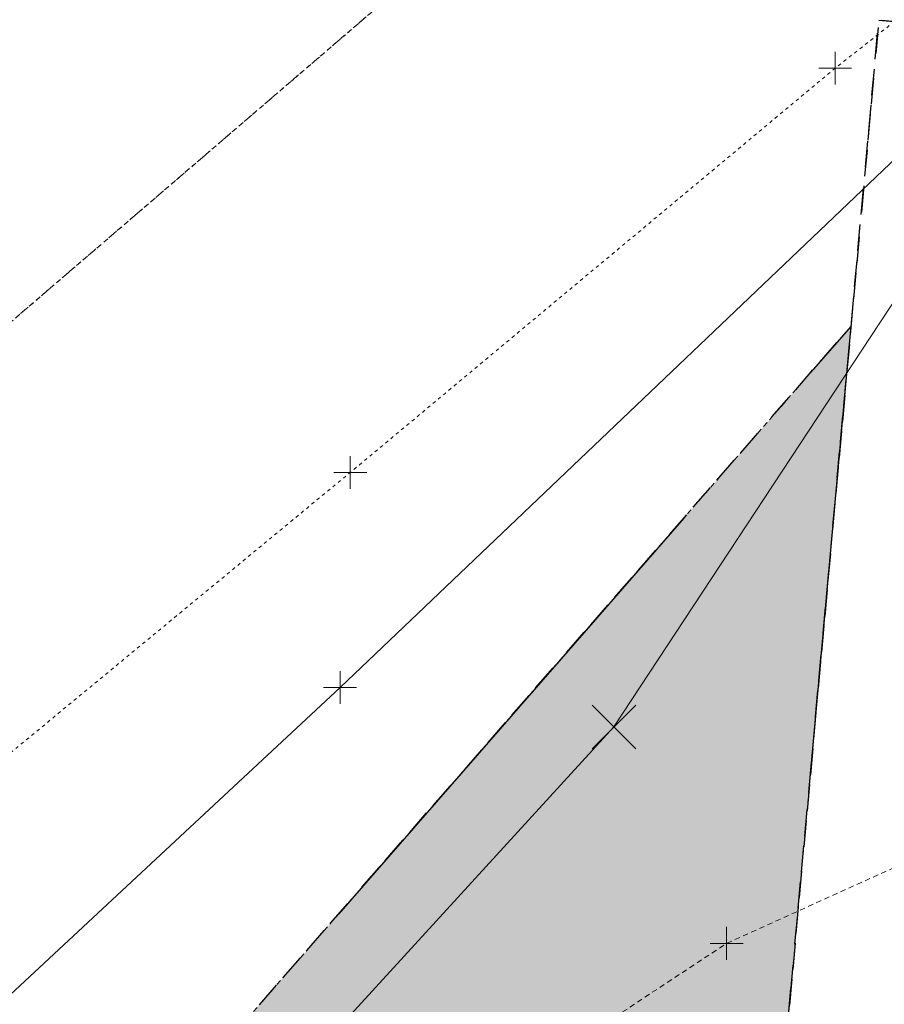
# Model space of a CAD drawing. Header units: feet. Extents: x 1620404 to 1693143, y 557267 to 607752.
# Tile 33 of 107: x 1620869 to 1620895, y 607355 to 607385. Entities that reach past the tile are written whole.
import ezdxf

# ---------------------------------------------------------------- set-up
doc = ezdxf.new("R2010")
doc.units = ezdxf.units.FT
doc.header["$MEASUREMENT"] = 0
for name, pattern in [('constlimit', [0]), ('DGN Style 2', [0.271631, 0.162979, -0.108652]), ('DGN Style 5', [0.190142, 0.081489, -0.108652]), ('esmtchex', [4.75, 0.8, -0.325, -0.325, 0.8, -0.3, 0.8, -0.3, 0.8, -0.3]), ('esmtshex', [4.75, 0.8, -0.325, -0.325, 0.8, -0.3, 0.8, -0.3, 0.8, -0.3]), ('rowex', [4.85, 0.8, -0.375, -0.375, 0.8, -0.3, 0.8, -0.3, 0.8, -0.3]), ('waterex', [0])]:
    doc.linetypes.add(name, pattern=pattern)
for name, color, linetype, lineweight in [('PV_X_Driveway', 7, 'DGN Style 5', 0), ('RW_P_Const_Limits', 120, 'constlimit', 0), ('RW_X_Esmt_CH', 6, 'esmtchex', 30), ('RW_X_Esmt_SH', 6, 'esmtshex', 30), ('RW_X_Fee_RW', 6, 'rowex', 30), ('SV_X_Random_Point (Construction)', 7, 'Continuous', 0), ('SV_X_Top_of_Bank', 97, 'DGN Style 2', 0), ('UT_X_Water', 133, 'waterex', 0), ('XS_X_Ground_Line', 3, 'DGN Style 2', 13)]:
    doc.layers.add(name, color=color, linetype=linetype, lineweight=lineweight)
doc.layers.add('RW_X_Easement_Area', color=3, linetype='DGN Style 2', lineweight=0, plot=False, transparency=0.5)
doc.layers.add('SV_X_Shot_Marker (Construction)', color=40, linetype='Continuous', lineweight=0, transparency=0.5)

# ---------------------------------------------------------------- blocks, each defined once
blk = doc.blocks.new('SVPT_347')
at = {"layer": 'SV_X_Shot_Marker (Construction)', "transparency": 33554495}
for p, q in [((0, 0.025), (0, -0.025)), ((-0.025, 0), (0.025, 0))]:
    blk.add_line(p, q, dxfattribs=at)
blk.add_point((0, 0), dxfattribs=at)
blk = doc.blocks.new('SVPT_348')
at = {"layer": 'SV_X_Shot_Marker (Construction)', "transparency": 33554495}
for p, q in [((0, 0.025), (0, -0.025)), ((-0.025, 0), (0.025, 0))]:
    blk.add_line(p, q, dxfattribs=at)
blk.add_point((0, 0), dxfattribs=at)
blk = doc.blocks.new('X_63')
at = {"layer": 'SV_X_Random_Point (Construction)', "color": 7, "linetype": 'Continuous', "lineweight": 0, "transparency": 33554559}
for p, q in [((-0.0333, -0.0334), (0.0333, 0.0334)), ((-0.0333, 0.0334), (0.0333, -0.0334))]:
    blk.add_line(p, q, dxfattribs=at)
blk = doc.blocks.new('SVPT_404')
at = {"layer": 'SV_X_Shot_Marker (Construction)', "transparency": 33554495}
for p, q in [((0, 0.025), (0, -0.025)), ((-0.025, 0), (0.025, 0))]:
    blk.add_line(p, q, dxfattribs=at)
blk.add_point((0, 0), dxfattribs=at)
blk = doc.blocks.new('SVPT_1049')
at = {"layer": 'SV_X_Shot_Marker (Construction)', "transparency": 33554495}
for p, q in [((0, 0.025), (0, -0.025)), ((-0.025, 0), (0.025, 0))]:
    blk.add_line(p, q, dxfattribs=at)
blk.add_point((0, 0), dxfattribs=at)

msp = doc.modelspace()

# ---------------------------------------------------------------- linework, layer by layer
at = {"layer": 'PV_X_Driveway', "flags": 128}
for points in [[(1620830.833, 607363.592), (1620838.698, 607363.398), (1620844.436, 607364.027), (1620847.776, 607364.944), (1620849.817, 607366.113), (1620850.305, 607366.436), (1620850.861, 607368.325), (1620854.264, 607368.249), (1620854.922, 607372.936), (1620859.624, 607372.405), (1620861.853, 607372.163), (1620863.634, 607372.487), (1620865.854, 607373.61), (1620867.478, 607374.653), (1620883.102, 607388.071), (1620892.984, 607397.589), (1620897.014, 607402.592), (1620899.53, 607407.59), (1620900.643, 607410.997), (1620901.12, 607412.489), (1620900.763, 607414.817), (1620899.935, 607415.865), (1620897.376, 607418.186), (1620894.201, 607420.382), (1620881.045, 607424.843)], [(1620927.142, 607405.926), (1620922.868, 607405.028), (1620916.772, 607401.378), (1620906.549, 607393.449), (1620893.747, 607383.384), (1620878.98, 607371.074), (1620861.649, 607356.769), (1620843.764, 607344.065), (1620825.353, 607333.178), (1620813.93, 607327.22), (1620798.746, 607321.497), (1620785.862, 607318.276), (1620766.505, 607314.621)]]:
    msp.add_lwpolyline(points, dxfattribs=at)
at = {"layer": 'RW_P_Const_Limits'}
for p, q in [((1620897.565, 607379.371), (1620887.01, 607363.325)), ((1620887.01, 607363.325), (1620873.993, 607349.112))]:
    msp.add_line(p, q, dxfattribs=at)
at = {"layer": 'RW_X_Easement_Area', "transparency": 33554495, "flags": 128}
msp.add_lwpolyline([(1620886.381, 607289.044), (1620894.228, 607375.525), (1620841.555, 607315.113), (1620838.542, 607281.906)], close=True, dxfattribs=at)
at = {"layer": 'RW_X_Easement_Area', "transparency": 33554495, "extrusion": (0, 0, -1)}
msp.add_solid([(-1620886.381, 607289.044), (-1620894.228, 607375.525), (-1620838.542, 607281.906), (-1620841.555, 607315.113)], dxfattribs=at)
at = {"layer": 'RW_X_Esmt_CH', "ltscale": 20, "flags": 128}
msp.add_lwpolyline([(1620886.344, 607288.632), (1620894.228, 607375.525), (1620841.555, 607315.113), (1620838.508, 607281.531), (1620886.344, 607288.632)], dxfattribs=at)
at = {"layer": 'RW_X_Esmt_CH', "flags": 128}
msp.add_lwpolyline([(1620886.381, 607289.044), (1620838.542, 607281.906), (1620841.555, 607315.113), (1620894.228, 607375.525)], dxfattribs=at)
at = {"layer": 'RW_X_Esmt_SH'}
for p, q in [((1620886.381, 607289.044), (1620895.074, 607384.845)), ((1620886.381, 607289.044), (1620895.074, 607384.845)), ((1620895.074, 607384.845), (1620898.062, 607384.574))]:
    msp.add_line(p, q, dxfattribs=at)
at = {"layer": 'RW_X_Fee_RW', "flags": 128}
msp.add_lwpolyline([(1620906.74, 607292.082), (1620914.993, 607383.038), (1620895.074, 607384.845), (1620886.381, 607289.044), (1620906.74, 607292.082)], close=True, dxfattribs=at)
at = {"layer": 'SV_X_Top_of_Bank', "flags": 128}
msp.add_lwpolyline([(1620748.095, 607291.785), (1620765.995, 607294.712), (1620776.505, 607298.531), (1620800.205, 607310.501), (1620824.648, 607318.963), (1620846.733, 607328.649), (1620868.189, 607342.074), (1620890.44, 607356.735), (1620906.856, 607364.154), (1620911.375, 607367.899), (1620913.917, 607367.976), (1620918.068, 607369.684), (1620922.759, 607372.075)], dxfattribs=at)
at = {"layer": 'UT_X_Water', "flags": 128}
msp.add_lwpolyline([(1620845.475, 607331.747), (1620860.494, 607347.604), (1620878.668, 607364.527), (1620907.877, 607392.361), (1620927.874, 607412.813), (1620947.712, 607431.894), (1620949.632, 607451.345), (1620953.097, 607484.579), (1620956.622, 607513.845), (1620956.744, 607518.955), (1620960.425, 607556.722), (1620963.832, 607589.055), (1620965.133, 607601.08), (1620966.585, 607613.952), (1620969.137, 607638.334)], dxfattribs=at)
at = {"layer": 'XS_X_Ground_Line', "flags": 128}
msp.add_lwpolyline([(1620746.689, 607297.379), (1620748.095, 607291.785), (1620779.569, 607288.79), (1620808.741, 607301.635), (1620814.86, 607301.894), (1620812.283, 607290.973), (1620815.494, 607284.813), (1620812.734, 607269.032), (1620817.164, 607272.316), (1620822.663, 607273.472), (1620823.777, 607275.409), (1620833.831, 607276.857), (1620842.089, 607280.051), (1620850.734, 607285.069), (1620880.059, 607282.731), (1620881.962, 607280.443), (1620895.902, 607261.523), (1620889.382, 607213.696), (1620888.082, 607205.216), (1620883.753, 607159.401), (1620887.996, 607141.373), (1620888.315, 607125.213), (1620884.571, 607106.645), (1620890.511, 607106.463), (1620889.465, 607094.585), (1620889.25, 607093.707), (1620888.672, 607092.772), (1620887.978, 607092.076), (1620887.071, 607092.006), (1620886.16, 607091.971), (1620885.568, 607088.082), (1620886.654, 607087.902), (1620887.651, 607087.221), (1620888.442, 607085.707), (1620888.506, 607084.888), (1620886.778, 607070.576), (1620890.524, 607069.916), (1620895.233, 607075.171), (1620900.283, 607078.624), (1620900.793, 607078.524), (1620919.758, 607082.46), (1620942.421, 607075.264), (1620945.919, 607074.816), (1620945.726, 607070.668), (1620957.413, 607069.613), (1620957.499, 607070.146), (1620957.496, 607071.987), (1620957.906, 607076.408), (1620958.376, 607081.776), (1620959.258, 607088.255), (1620959.666, 607091.269), (1620962.505, 607101.55), (1620963.872, 607107.921), (1620965.588, 607113.691), (1620965.547, 607113.815), (1620964.075, 607114.367), (1620964.051, 607115.384), (1620972.6, 607145.578), (1620973.005, 607146.593), (1620973.54, 607148.302), (1620973.567, 607148.753), (1620974.702, 607164.594), (1620976.192, 607165.798), (1620973.782, 607173.685), (1620974.035, 607176.388), (1620980.349, 607196.013), (1620984.729, 607210.858), (1620984.874, 607218.044), (1620986.574, 607226.322), (1620992.94, 607228.959), (1621010.774, 607227.179), (1621013.458, 607226.052), (1621020.637, 607226.073), (1621020.734, 607226.201), (1621032.239, 607297.081), (1621054.112, 607306.746), (1621054.931, 607316.441), (1621057.013, 607344.711), (1621054.387, 607377.319), (1621050.594, 607393.13), (1621052.339, 607410.523), (1621046.191, 607417.464), (1621042.617, 607421.609), (1621037.835, 607424.331), (1621033.292, 607433.17), (1620979.512, 607425.149), (1620983.192, 607452.594), (1620985.231, 607472.251), (1620986.351, 607484.731), (1620986.748, 607489.362), (1620988.881, 607514.27), (1620990.903, 607531.605), (1620991.127, 607533.857), (1620993.597, 607558.734), (1620994.28, 607565.511), (1620996.788, 607590.385), (1620998.437, 607605.104), (1621000.336, 607626.565), (1621002.111, 607645.831), (1621002.892, 607654.576), (1620999.135, 607655.949), (1620995.811, 607656.471), (1620995.386, 607656.598), (1620977.877, 607662.074), (1620971.699, 607662.307), (1620960.511, 607670.555), (1620960.109, 607670.677), (1620938.469, 607671.362), (1620937.805, 607643.561), (1620937.135, 607610.92), (1620935.315, 607584.427), (1620928.858, 607551.193), (1620925.198, 607530.235), (1620918.419, 607505.271), (1620916.534, 607497.176), (1620919.823, 607452.032), (1620882.973, 607448.406), (1620871.8, 607449.095), (1620881.045, 607424.843), (1620891.589, 607408.347), (1620892.984, 607397.589), (1620883.102, 607388.071), (1620867.478, 607374.653), (1620865.854, 607373.61), (1620863.634, 607372.487), (1620861.853, 607372.163), (1620859.624, 607372.405), (1620854.922, 607372.936), (1620854.264, 607368.249), (1620850.861, 607368.325), (1620850.305, 607366.436), (1620849.817, 607366.113), (1620847.776, 607364.944), (1620844.436, 607364.027), (1620838.698, 607363.398), (1620830.833, 607363.592), (1620824.924, 607352.991), (1620817.773, 607341.051), (1620800.298, 607333.725), (1620787.71, 607330.391), (1620776.274, 607328.723), (1620765.797, 607328.274), (1620766.505, 607314.621), (1620746.689, 607297.379)], dxfattribs=at)

# ---------------------------------------------------------------- block references
at = {"layer": 'SV_X_Random_Point (Construction)', "color": 7, "linetype": 'Continuous', "lineweight": 0, "transparency": 33554559, "xscale": 20, "yscale": 20, "zscale": 20}
msp.add_blockref('X_63', (1620887.01, 607363.325), dxfattribs=at)
at = {"layer": 'SV_X_Shot_Marker (Construction)', "transparency": 33554495, "xscale": 20, "yscale": 20, "zscale": 20}
for name, p in [('SVPT_347', (1620893.747, 607383.384)), ('SVPT_348', (1620878.98, 607371.074)), ('SVPT_1049', (1620878.668, 607364.527)), ('SVPT_404', (1620890.44, 607356.735))]:
    msp.add_blockref(name, p, dxfattribs=at)

doc.saveas('drawing.dxf')
